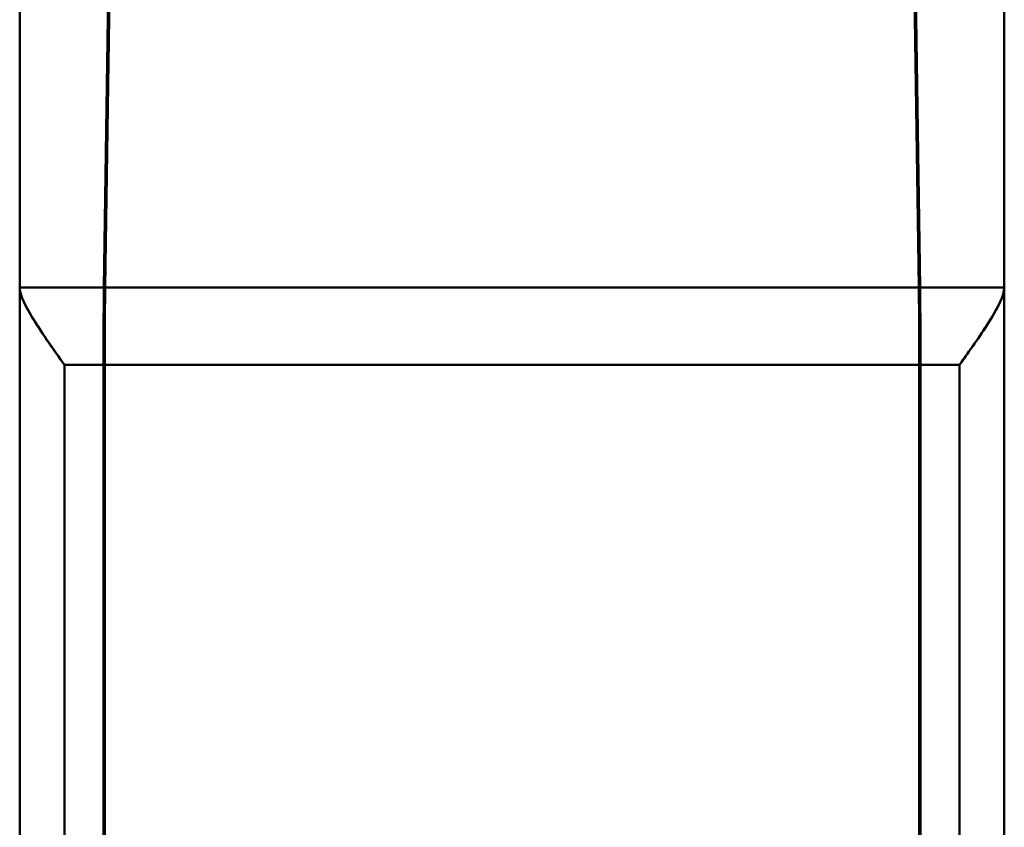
# Model space of a CAD drawing. Header units: millimetres. Extents: x -201 to 158, y 22 to 322.
# Tile 22 of 40: x -77 to -66, y 242 to 251. Entities that reach past the tile are written whole.
import ezdxf

# ---------------------------------------------------------------- set-up
doc = ezdxf.new("R2010")
doc.units = ezdxf.units.MM
doc.layers.add('Sichtbare Kanten(DIN)', color=179, linetype='Continuous', lineweight=50)

msp = doc.modelspace()

# ---------------------------------------------------------------- linework, layer by layer
at = {"layer": 'Sichtbare Kanten(DIN)'}
for p, q in [((-76.7392, 247.7986), (-76.7392, 252.7061)), ((-76.7392, 252.7061), (-76.7392, 247.7986)), ((-65.7392, 247.7986), (-65.7392, 252.7061)), ((-65.7392, 247.7986), (-65.7392, 252.7061)), ((-75.7415, 251.5514), (-75.7982, 247.7986)), ((-75.7982, 247.7986), (-75.7415, 251.5514)), ((-75.7276, 251.5514), (-75.7843, 247.7986)), ((-66.694, 247.7986), (-66.7508, 251.5514)), ((-66.6801, 247.7986), (-66.7368, 251.5514)), ((-66.7368, 251.5514), (-66.6801, 247.7986)), ((-76.7392, 247.7986), (-76.7392, 234.5099)), ((-76.7392, 234.5099), (-76.7392, 247.7986)), ((-75.7982, 247.7986), (-76.7392, 247.7986)), ((-76.7392, 247.7986), (-75.7982, 247.7986)), ((-66.694, 247.7986), (-75.7843, 247.7986)), ((-75.7843, 247.7986), (-66.694, 247.7986)), ((-65.7392, 247.7986), (-66.6801, 247.7986)), ((-66.6801, 247.7986), (-65.7392, 247.7986)), ((-65.7392, 234.5099), (-65.7392, 247.7986)), ((-65.7392, 234.5099), (-65.7392, 247.7986)), ((-76.2392, 234.5099), (-76.2392, 246.9326)), ((-75.8026, 246.9326), (-76.2392, 246.9326)), ((-76.2392, 246.9326), (-76.2392, 234.5099)), ((-76.2392, 246.9326), (-75.8026, 246.9326)), ((-75.8026, 246.9326), (-75.8026, 234.5099)), ((-75.8026, 246.9326), (-75.8026, 234.5099)), ((-75.7886, 246.9326), (-66.6897, 246.9326)), ((-75.7886, 246.9326), (-66.6897, 246.9326)), ((-75.7886, 241.5099), (-75.7886, 246.9326)), ((-66.6897, 241.5099), (-66.6897, 246.9326)), ((-66.2392, 246.9326), (-66.6757, 246.9326)), ((-66.6757, 246.9326), (-66.6757, 234.5099)), ((-66.6757, 234.5099), (-66.6757, 246.9326)), ((-66.6757, 246.9326), (-66.2392, 246.9326)), ((-66.2392, 246.9326), (-66.2392, 234.5099)), ((-66.2392, 246.9326), (-66.2392, 234.5099))]:
    msp.add_line(p, q, dxfattribs=at)
for centre, major_axis, start_param, end_param in [((-75.7939, 246.9326), (0, -1), 3.6651914, 4.712389), ((-75.7939, 246.9326), (0, 1), 0.5235988, 1.5707963), ((-75.7799, 246.9326), (0, 1), 0.5235988, 1.5707963), ((-66.6984, 246.9326), (0, 1), 4.712389, 5.7595865), ((-66.6844, 246.9326), (0, -1), 1.5707963, 2.6179939), ((-66.6844, 246.9326), (0, 1), 4.712389, 5.7595865)]:
    msp.add_ellipse(centre, major_axis=major_axis, ratio=0.0087269, start_param=start_param, end_param=end_param, dxfattribs=at)
for points in [[(-76.2392, 246.9326), (-76.2772, 246.9864), (-76.3342, 247.0664), (-76.4077, 247.1728), (-76.4812, 247.2791), (-76.5328, 247.3564), (-76.5745, 247.4242), (-76.6161, 247.492), (-76.6594, 247.564), (-76.6898, 247.6302), (-76.7203, 247.6964), (-76.7392, 247.7558), (-76.7392, 247.7986)], [(-76.7392, 247.7986), (-76.7392, 247.7542), (-76.7212, 247.6947), (-76.6891, 247.6285), (-76.657, 247.5623), (-76.616, 247.4891), (-76.5698, 247.4164), (-76.5235, 247.3438), (-76.472, 247.2656), (-76.412, 247.1789), (-76.352, 247.0923), (-76.2959, 247.0109), (-76.2392, 246.9326)], [(-65.7392, 247.7986), (-65.7392, 247.7558), (-65.758, 247.6964), (-65.7885, 247.6302), (-65.8189, 247.564), (-65.8622, 247.492), (-65.9038, 247.4242), (-65.9455, 247.3564), (-65.9971, 247.2791), (-66.0706, 247.1728), (-66.1441, 247.0664), (-66.2011, 246.9864), (-66.2392, 246.9326)], [(-66.2392, 246.9326), (-66.1834, 247.0115), (-66.1272, 247.0927), (-66.0704, 247.173), (-66.0136, 247.2534), (-65.9621, 247.3322), (-65.9122, 247.4107), (-65.8623, 247.4893), (-65.8213, 247.5623), (-65.7892, 247.6285), (-65.7571, 247.6947), (-65.7392, 247.7542), (-65.7392, 247.7986)]]:
    msp.add_open_spline(points, degree=3, knots=[0, 0, 0, 0, 0.25, 0.25, 0.25, 0.5, 0.5, 0.5, 0.75, 0.75, 0.75, 1, 1, 1, 1], dxfattribs=at)

doc.saveas('drawing.dxf')
